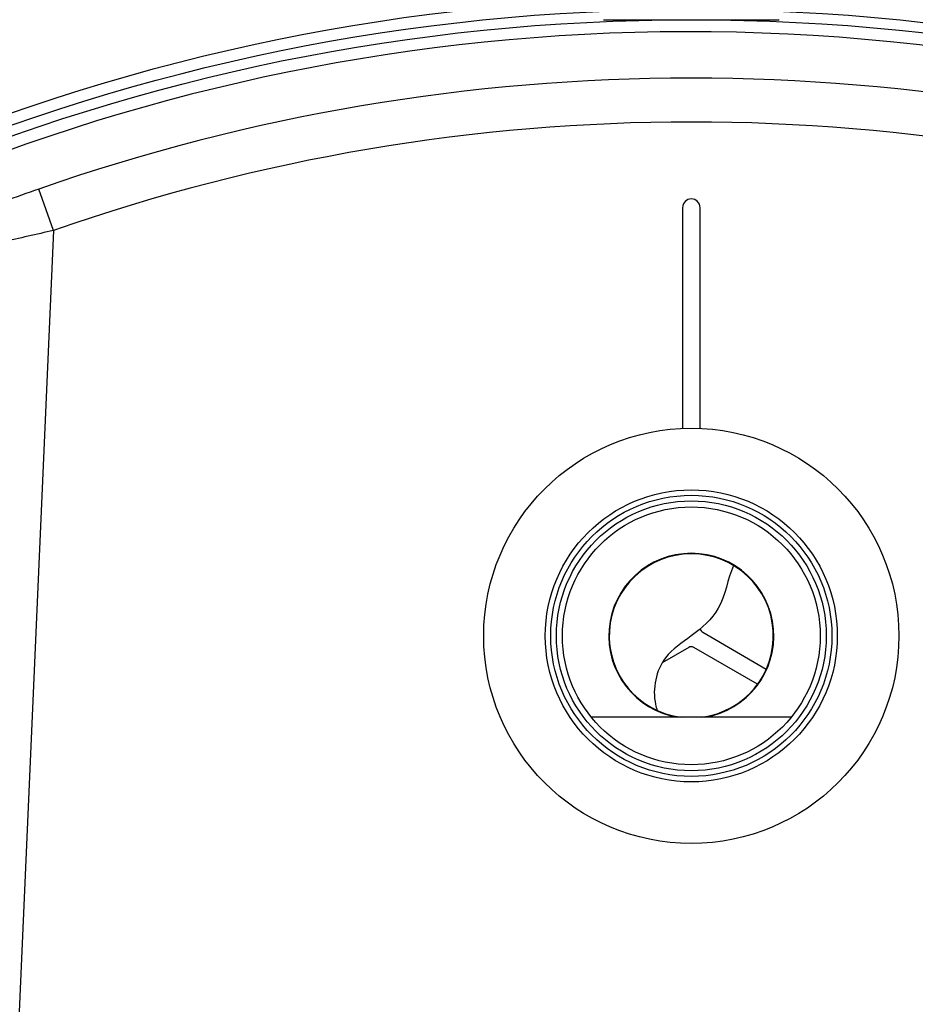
# Model space of a CAD drawing. Header units: millimetres. Extents: x 0 to 297, y 0 to 210.
# Tile 25 of 32: x 247.3 to 254.94, y 166.15 to 174.56. Entities that reach past the tile are written whole.
import ezdxf

# ---------------------------------------------------------------- set-up
doc = ezdxf.new("R2010")
doc.units = ezdxf.units.MM
doc.header["$LTSCALE"] = 16.335
doc.layers.get('0').update_dxf_attribs({"linetype": 'CONTINUOUS'})
doc.layers.add('001-M31079-X02', color=7, linetype='CONTINUOUS')
doc.layers.add('AXES_REF', color=7, linetype='CONTINUOUS')

msp = doc.modelspace()

# ---------------------------------------------------------------- linework, layer by layer
at = {"color": 9, "linetype": 'Continuous'}
for q in [(247.462, 173.1093), (247.0418, 160.2983)]:
    msp.add_line((247.5857, 172.7558), q, dxfattribs=at)
at = {"color": 7, "linetype": 'Continuous'}
for p, q in [((252.9568, 172.9502), (252.9568, 171.0658)), ((253.1068, 171.0658), (253.1068, 172.9502)), ((253.1293, 169.3254), (253.6722, 169.0119)), ((253.0093, 169.1955), (252.7837, 169.0652)), ((253.5972, 168.882), (253.0543, 169.1955)), ((253.885, 168.6002), (252.1786, 168.6002))]:
    msp.add_line(p, q, dxfattribs=at)
for centre, radius in [((253.0318, 157.2002), 17.5425), ((253.0318, 157.2002), 17.355), ((253.0318, 169.2951), 1.2465), ((253.0318, 169.2951), 1.2), ((253.0318, 169.2951), 1.152), ((253.0318, 169.2951), 1.1004)]:
    msp.add_circle(centre, radius, dxfattribs=at)
at = {"color": 9, "linetype": 'Continuous'}
msp.add_circle((253.0318, 157.2002), 17.4432, dxfattribs=at)
at = {"color": 7, "linetype": 'Continuous'}
for centre, radius, start, end in [((253.0318, 157.2002), 17.25, 262.15697, 262.09551), ((253.0318, 172.9502), 0.075, 0, 180), ((253.0318, 169.2951), 0.7003, 277.1137, 262.87632), ((253.1518, 169.3644), 0.045, 192.19103, 240), ((253.0318, 169.1565), 0.045, 60, 120)]:
    msp.add_arc(centre, radius, start, end, dxfattribs=at)
at = {"color": 9, "linetype": 'Continuous'}
for centre, radius, start, end in [((253.0318, 157.2002), 16.8559, 70.70469, 109.29531), ((253.0318, 157.2002), 16.4814, 70.70469, 109.29531), ((253.0318, 157.2002), 17.1586, 113.58727, 261.13404), ((253.0318, 169.2951), 0.7046, 279.48088, 260.51682)]:
    msp.add_arc(centre, radius, start, end, dxfattribs=at)
for points, knots in [([(247.462, 173.1093), (247.3624, 173.0744), (247.1746, 173.01), (246.9202, 172.9145), (246.738, 172.8668), (246.639, 172.82), (246.6087, 172.827)], [0, 0, 0, 0, 0.351847, 0.665154, 0.896249, 1, 1, 1, 1]), ([(247.5857, 172.7558), (247.4414, 172.7229), (247.1711, 172.6624), (246.8093, 172.5737), (246.553, 172.5307), (246.4187, 172.4896), (246.3779, 172.4969)], [0, 0, 0, 0, 0.359463, 0.673757, 0.899264, 1, 1, 1, 1])]:
    msp.add_open_spline(points, degree=3, knots=knots, dxfattribs=at)
at = {"color": 7, "linetype": 'Continuous'}
msp.add_open_spline([(253.3915, 169.8959), (253.3409, 169.7785), (253.3091, 169.5238), (253.0467, 169.2965), (252.754, 169.11), (252.6925, 168.8257), (252.7354, 168.6749), (252.7409, 168.6581)], degree=3, knots=[0, 0, 0, 0, 0.263027, 0.4883, 0.685456, 0.964504, 1, 1, 1, 1], dxfattribs=at)
at = {"layer": '001-M31079-X02', "color": 6, "linetype": 'Continuous'}
msp.add_line((252.2818, 174.5552), (253.7818, 174.5552), dxfattribs=at)
at = {"layer": 'AXES_REF', "color": 7, "linetype": 'Continuous'}
msp.add_circle((253.0318, 169.2951), 1.7724, dxfattribs=at)

doc.saveas('drawing.dxf')
